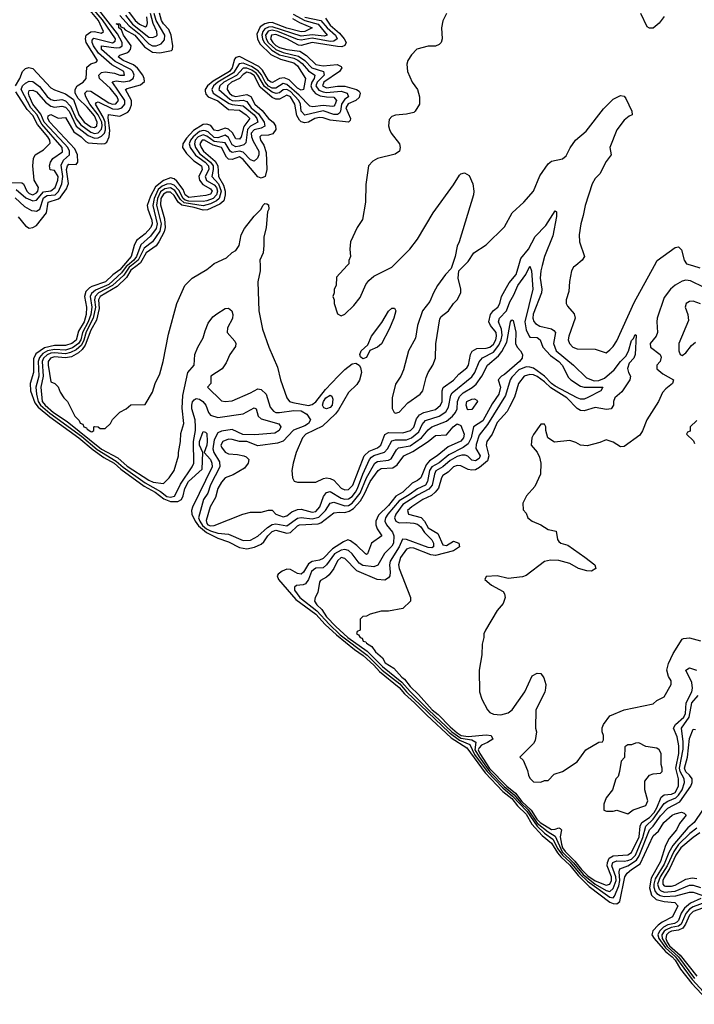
# Model space of a CAD drawing. Header units: inches. Extents: x 2601469 to 2753575, y 449403 to 582909.
# Tile 34 of 256: x 2643558 to 2647276, y 455928 to 461355. Entities that reach past the tile are written whole.
import ezdxf

# ---------------------------------------------------------------- set-up
doc = ezdxf.new("R2010")
doc.units = ezdxf.units.IN
doc.header["$MEASUREMENT"] = 0
doc.layers.add('C6445', color=7, linetype='Continuous')
doc.layers.add('C6446', color=7, linetype='Continuous')

msp = doc.modelspace()

# ---------------------------------------------------------------- linework, layer by layer
at = {"layer": 'C6445', "color": 4}
for points, elevation in [([(2644130, 460000), (2644110, 459976.2), (2644071.7, 459948.3), (2644031.3, 459910), (2643956.1, 459883.9), (2643942.9, 459877.1), (2643923.2, 459856.8), (2643915.2, 459830), (2643925.7, 459770), (2643923.8, 459730), (2643914.1, 459690), (2643881.9, 459638.1), (2643870, 459588.8), (2643845.5, 459570), (2643810, 459558.9), (2643750, 459559), (2643694.1, 459545.9), (2643647.5, 459512.5), (2643634.5, 459485.5), (2643635, 459410), (2643616.5, 459350), (2643618.5, 459310), (2643642.3, 459242.3), (2643659.9, 459219.9), (2643725.1, 459165.1), (2643884.8, 459050), (2643963.2, 458983.2), (2644021.6, 458941.6), (2644078.7, 458910), (2644116.5, 458876.5), (2644244.5, 458784.5), (2644304.2, 458750), (2644353.2, 458713.2), (2644390, 458698.7), (2644430, 458699.7), (2644449.8, 458710.2), (2644459.8, 458730), (2644468.1, 458770), (2644488.9, 458810), (2644563.3, 458876.7), (2644567.3, 458970), (2644550, 459009), (2644549, 459030), (2644570, 459084.7), (2644582, 459082), (2644590, 459074), (2644592.1, 459030), (2644590, 459009), (2644574.8, 458970), (2644610.2, 458930), (2644617.7, 458910), (2644618.3, 458890), (2644511.3, 458668.7), (2644504.6, 458650), (2644507.2, 458630), (2644525.9, 458590), (2644544.6, 458564.6), (2644587.5, 458527.5), (2644650, 458497.2), (2644710, 458476.9), (2644770, 458446.4), (2644810, 458438.3), (2644852.6, 458447.4), (2644890, 458463.8), (2644903.5, 458476.5), (2644925.1, 458510), (2644950, 458534.2), (2644970, 458540.7), (2645030, 458523.9), (2645050, 458527.8), (2645090, 458564.9), (2645100.9, 458570), (2645203.9, 458576.1), (2645218.3, 458581.7), (2645290, 458636), (2645320.1, 458639.9), (2645350, 458637.8), (2645374.9, 458645.1), (2645398.8, 458661.2), (2645436.3, 458703.7), (2645458.8, 458741.2), (2645489.9, 458810.1), (2645533.3, 458870), (2645550, 458881.5), (2645614.4, 458885.6), (2645638.6, 458901.4), (2645676.2, 458950), (2645725.4, 458974.6), (2645809.8, 459030.2), (2645850, 459063.8), (2645910, 459066), (2645947, 459110), (2645970, 459127.3), (2645990, 459118), (2646008.5, 459070), (2646003.7, 459050), (2645990, 459031.8), (2645919.9, 459000.1), (2645859.5, 458950), (2645817, 458923), (2645798, 458902), (2645768.5, 458830), (2645750, 458814.3), (2645720.6, 458799.4), (2645670.3, 458750), (2645631.4, 458728.6), (2645590, 458676.9), (2645536.4, 458623.6), (2645520.2, 458590), (2645520.9, 458570), (2645528.9, 458548.9), (2645554.8, 458510), (2645496.3, 458470), (2645476, 458410), (2645470, 458406.6), (2645464, 458410), (2645416.6, 458456.6), (2645381.7, 458481.7), (2645367, 458487), (2645342.4, 458477.6), (2645282.2, 458437.8), (2645230, 458385.1), (2645210, 458376), (2645170, 458368.7), (2645150, 458356.4), (2645123.1, 458310), (2645110, 458298.9), (2645090, 458303.1), (2645050, 458324.4), (2645030, 458325.4), (2645004.9, 458315), (2644982, 458298), (2644977.1, 458290), (2644984.6, 458270), (2645079.7, 458159.7), (2645190, 458078), (2645241.6, 458021.6), (2645303.6, 457963.6), (2645403.3, 457883.3), (2645452, 457850), (2645510, 457797.2), (2645541.4, 457761.4), (2645650, 457674.1), (2645678.3, 457638.3), (2645734.7, 457590), (2645801.4, 457521.4), (2645936.6, 457396.6), (2646022.1, 457342.1), (2646122.9, 457202.9), (2646221.5, 457101.5), (2646270, 457062.1), (2646302.4, 457022.4), (2646350, 456976.1), (2646380.7, 456920.7), (2646438.3, 456858.3), (2646490, 456816.6), (2646522.3, 456762.3), (2646540.4, 456740.4), (2646590, 456695), (2646636.8, 456636.8), (2646697.6, 456577.6), (2646810, 456491.4), (2646830, 456482.7), (2646850, 456480.8), (2646865.3, 456494.7), (2646893.7, 456630), (2646906.6, 456650), (2646929.7, 456670), (2646977.6, 456702.4), (2647050, 456857.1), (2647078.6, 456881.4), (2647107.6, 456930), (2647154, 456970), (2647170, 456978), (2647206, 456986), (2647221, 456981), (2647230.7, 456970), (2647195.6, 456924.4), (2647179.1, 456890), (2647138.5, 456841.4), (2647117.7, 456802.2), (2647090, 456714.5), (2647037.7, 456622.3), (2647029.2, 456570), (2647039.7, 456530), (2647065.9, 456505.9), (2647110, 456494.2), (2647168.6, 456488.6), (2647186, 456470), (2647155.3, 456410), (2647099.3, 456380.7), (2647076.7, 456363.3), (2647048.2, 456331.8), (2647042.8, 456310), (2647054.2, 456290), (2647118.1, 456218.1), (2647153.6, 456190), (2647170, 456170.1), (2647200.4, 456120.4), (2647262.4, 456042.4), (2647370, 455927.6)], 4), ([(2644151.6, 460000), (2644145.3, 459994.7), (2644120.1, 459959.9), (2644050, 459895.9), (2643976.5, 459863.5), (2643954.7, 459845.3), (2643947.4, 459830), (2643955.5, 459770), (2643949.5, 459730), (2643935.8, 459690), (2643904.6, 459630), (2643894.6, 459590), (2643883.3, 459570), (2643850, 459546.2), (2643810, 459532.7), (2643750, 459536.7), (2643711.2, 459528.8), (2643685.3, 459514.7), (2643667.2, 459492.8), (2643660.9, 459470), (2643663, 459390), (2643648.1, 459330), (2643650.1, 459289.9), (2643659.6, 459250), (2643673.6, 459230), (2643725.2, 459185.2), (2643898.5, 459058.5), (2643985.7, 458985.7), (2644090, 458921.8), (2644128.3, 458888.3), (2644250, 458802.1), (2644335.2, 458755.2), (2644370, 458727.3), (2644390, 458722.6), (2644411, 458729), (2644419.4, 458740.6), (2644445.2, 458794.8), (2644509.7, 458890), (2644517.7, 458910), (2644515.4, 459030), (2644527.9, 459090), (2644527.9, 459110), (2644525.3, 459150), (2644507.9, 459210), (2644506.8, 459230), (2644510.9, 459249.1), (2644520, 459260), (2644530, 459267), (2644550, 459263.1), (2644568.4, 459250), (2644584.6, 459230), (2644598.4, 459190), (2644610, 459175.5), (2644650, 459163.1), (2644790, 459182.3), (2644850, 459214.9), (2644861, 459210), (2644872.4, 459170), (2644890, 459154), (2644986.4, 459126.4), (2644997.3, 459110), (2644987.7, 459090), (2644963.9, 459076.1), (2644853.6, 459066.4), (2644788.3, 459068.3), (2644730, 459095.8), (2644670, 459086.6), (2644650, 459078.4), (2644630, 459039.3), (2644622.9, 458990), (2644628.2, 458970), (2644658.7, 458918.7), (2644662, 458890), (2644610, 458791.6), (2644595.4, 458744.6), (2644571.6, 458710), (2644544.2, 458610), (2644550.8, 458590), (2644566.3, 458566.3), (2644587.7, 458547.7), (2644610, 458536.6), (2644650, 458525), (2644710, 458519), (2644790, 458484.4), (2644830, 458486.9), (2644870, 458508.9), (2644923.3, 458556.7), (2644950, 458572.3), (2644970, 458575.6), (2645030, 458565.8), (2645090, 458606.4), (2645110, 458610.2), (2645170, 458604.2), (2645206.7, 458613.3), (2645244.5, 458650), (2645270, 458690.3), (2645290, 458694.9), (2645350, 458674.5), (2645370, 458677.7), (2645390, 458690.2), (2645434.3, 458745.7), (2645469.9, 458830.1), (2645514.7, 458910), (2645530, 458920.2), (2645590, 458926.5), (2645605.6, 458934.4), (2645635.5, 458984.5), (2645645.9, 458994.1), (2645710, 459006.4), (2645772.4, 459050), (2645810, 459094.9), (2645829.1, 459110.9), (2645910, 459142.4), (2645944.4, 459170), (2645960.4, 459190), (2645968.6, 459210), (2645970.8, 459250), (2645981.9, 459278.1), (2646002.7, 459297.3), (2646052.9, 459327.1), (2646073.4, 459346.6), (2646106, 459390), (2646137.4, 459450), (2646197.7, 459502.3), (2646214.8, 459525.2), (2646242.6, 459577.4), (2646262.7, 459690), (2646270, 459701), (2646277.3, 459697.3), (2646292.7, 459632.7), (2646290.4, 459570), (2646299.3, 459550), (2646319.3, 459530), (2646330.3, 459510.3), (2646326.7, 459490), (2646312, 459470), (2646230, 459398.7), (2646214, 459390), (2646196, 459370), (2646208.7, 459330), (2646198.6, 459290), (2646162.4, 459237.6), (2646110, 459144.7), (2646059.5, 459110), (2646047.3, 459050), (2646030, 459016.9), (2646003.1, 458996.9), (2645923.6, 458956.4), (2645870, 458912.7), (2645830.2, 458890), (2645816.6, 458870), (2645806.4, 458810), (2645794.7, 458790), (2645750, 458769.8), (2645704.8, 458735.2), (2645650, 458703.1), (2645587.1, 458630), (2645573.8, 458610), (2645570.3, 458590), (2645580.3, 458570), (2645613.6, 458530), (2645620.2, 458510), (2645618.8, 458470), (2645610, 458453.3), (2645568, 458412), (2645532.6, 458347.4), (2645510, 458339.7), (2645450, 458346), (2645430, 458358.5), (2645391.3, 458411.3), (2645370, 458428.5), (2645350, 458433.8), (2645330, 458431.5), (2645292.4, 458410), (2645250, 458349.6), (2645230, 458332.8), (2645190, 458330.9), (2645177, 458323), (2645167.4, 458312.6), (2645150, 458269.3), (2645134.1, 458245.9), (2645120.4, 458239.6), (2645084.7, 458235.3), (2645073.2, 458226.8), (2645072.2, 458210), (2645102.2, 458170), (2645196.8, 458096.8), (2645263.3, 458023.3), (2645325.1, 457965.1), (2645473, 457853), (2645556.6, 457770), (2645653.2, 457693.2), (2645690.6, 457650), (2645925.6, 457425.6), (2645982.9, 457382.9), (2646039.8, 457359.8), (2646064.9, 457304.9), (2646134.6, 457210), (2646220.8, 457120.8), (2646274.9, 457074.9), (2646352.6, 456992.6), (2646409.5, 456909.5), (2646450, 456871.7), (2646497.3, 456837.3), (2646524.7, 456784.7), (2646550.1, 456750), (2646591.8, 456711.7), (2646646, 456646), (2646687, 456607), (2646810, 456517.7), (2646830, 456514.9), (2646837.2, 456522.8), (2646860, 456580), (2646865.9, 456610), (2646862.6, 456657.4), (2646865.9, 456674.1), (2646910, 456690.9), (2646958.1, 456721.9), (2646973.1, 456746.8), (2647029.9, 456890.1), (2647050, 456910.2), (2647090, 456966.4), (2647130, 457008), (2647196.9, 457043.1), (2647256.9, 457130), (2647265.1, 457150), (2647264.4, 457170), (2647250.7, 457190.7), (2647229.4, 457209.4), (2647222.5, 457230), (2647238.5, 457290), (2647250, 457392), (2647270, 457444.7), (2647282, 457442)], 8), ([(2644174.9, 460000), (2644162.2, 459990), (2644132.5, 459947.5), (2644070.4, 459889.6), (2643992.9, 459850), (2643974, 459830), (2643970.6, 459810), (2643976.3, 459770), (2643962.4, 459710), (2643925.4, 459634.6), (2643912.1, 459587.9), (2643898.3, 459561.7), (2643870, 459535.7), (2643839.2, 459520.8), (2643810, 459513.6), (2643750, 459518.8), (2643730, 459516.3), (2643710, 459507.7), (2643690.2, 459490), (2643682.9, 459470), (2643687.2, 459390), (2643673.9, 459330), (2643682.8, 459250), (2643698.1, 459230), (2643743.7, 459190), (2643819.3, 459139.3), (2644010, 458987.2), (2644099.8, 458939.8), (2644150, 458894.3), (2644270, 458816.1), (2644294.2, 458805.8), (2644350, 458798), (2644382, 458830), (2644409, 458870), (2644432.7, 458950), (2644432.7, 458970), (2644445.2, 459030), (2644446.3, 459073.7), (2644462, 459130), (2644454.2, 459214.2), (2644457, 459283), (2644485.2, 459410), (2644519, 459450), (2644523.7, 459510), (2644539.5, 459550), (2644570, 459601), (2644580.1, 459639.9), (2644597.7, 459682.3), (2644623.5, 459716.5), (2644645.7, 459734.3), (2644690, 459763), (2644710, 459764.9), (2644727.3, 459750), (2644733.7, 459730), (2644731.5, 459708.5), (2644702.8, 459657.2), (2644702.6, 459630), (2644743.4, 459583.4), (2644750.4, 459570), (2644746.9, 459553.1), (2644716.4, 459510), (2644696, 459464), (2644674, 459430), (2644612, 459390), (2644611.1, 459348.9), (2644594, 459330), (2644670, 459254.8), (2644690, 459250.7), (2644730, 459254.8), (2644830, 459298), (2644870, 459320.7), (2644890, 459317.1), (2644917, 459290), (2644938.8, 459218.8), (2644956.7, 459196.7), (2644970.4, 459190.4), (2644990.3, 459190.3), (2645070, 459200.6), (2645110, 459198.5), (2645140, 459180), (2645160.4, 459150), (2645150.9, 459129.1), (2645130, 459116.1), (2645067.2, 459092.8), (2645010, 459031.5), (2644979.9, 459020.1), (2644870, 459005.2), (2644810, 459029.6), (2644770, 459029.6), (2644730, 459041.1), (2644710, 459042.2), (2644677.1, 459030), (2644667.6, 459010), (2644670, 458998), (2644690, 458970.5), (2644710, 458962.4), (2644758.4, 458958.4), (2644794, 458950), (2644806, 458946), (2644822, 458930), (2644818, 458910), (2644796.8, 458883.2), (2644734.4, 458845.6), (2644691, 458830), (2644670, 458806), (2644650.4, 458770), (2644638.2, 458721.8), (2644607.6, 458670), (2644585.7, 458594.3), (2644590, 458577.3), (2644595.5, 458570), (2644610, 458564.5), (2644630, 458567.6), (2644788, 458630), (2644830, 458640.7), (2644890, 458640.7), (2644930, 458650.7), (2644950, 458650.8), (2644970.8, 458630), (2645010, 458614.4), (2645030, 458620.4), (2645058.5, 458641.5), (2645090, 458655.3), (2645110, 458657), (2645170, 458639.6), (2645190, 458644.4), (2645212.1, 458670), (2645233.4, 458726.6), (2645250, 458748.5), (2645270, 458753.7), (2645330, 458718), (2645350, 458711.3), (2645370, 458714.4), (2645390, 458727.3), (2645409.8, 458750), (2645420.2, 458770), (2645449.3, 458850.7), (2645486, 458930), (2645497.1, 458942.9), (2645510, 458952), (2645569, 458971), (2645585.7, 458990), (2645610, 459033.4), (2645630, 459039.6), (2645690, 459039.2), (2645718, 459050), (2645757.2, 459082.9), (2645776.9, 459123.1), (2645794.8, 459145.2), (2645870, 459170.2), (2645906.2, 459193.8), (2645921.6, 459218.4), (2645935.1, 459285), (2645942.2, 459297.8), (2646050, 459387), (2646066.4, 459410), (2646090.8, 459469.2), (2646099.5, 459480.5), (2646109.8, 459490.2), (2646170, 459522.8), (2646199.5, 459560.5), (2646212.6, 459590), (2646216.5, 459616.5), (2646214, 459650), (2646197.7, 459690), (2646202.4, 459710), (2646242, 459750), (2646260, 459800), (2646282.2, 459837.8), (2646304, 459890), (2646348.2, 459950), (2646370, 459996), (2646379.3, 459970), (2646387.2, 459870), (2646342.7, 459690), (2646350, 459644.7), (2646366, 459610), (2646370, 459604.7), (2646410, 459604), (2646426.8, 459590), (2646442, 459550), (2646483.5, 459503.5), (2646528.9, 459470), (2646547.7, 459450), (2646583.4, 459383.4), (2646595.5, 459370), (2646650, 459335.3), (2646670, 459330.3), (2646771.3, 459330), (2646761, 459310), (2646690, 459272), (2646670, 459263.7), (2646650, 459263.6), (2646630, 459269.7), (2646510, 459335.7), (2646489.9, 459349.9), (2646450.9, 459390.9), (2646390, 459433.3), (2646370, 459440.4), (2646350, 459440.9), (2646310, 459424.8), (2646270, 459384.2), (2646261.8, 459370), (2646236.1, 459283.9), (2646137.1, 459122.9), (2646090, 459064.5), (2646073.4, 459013.4), (2646071.8, 458991.8), (2646096.5, 458950), (2646090, 458936), (2646070, 458923.5), (2646050, 458926.3), (2646028.2, 458948.2), (2646013.9, 458953.9), (2645994.2, 458954.2), (2645970, 458946.8), (2645930, 458925.8), (2645890.1, 458889.9), (2645852.4, 458867.6), (2645844.1, 458850), (2645831.9, 458790), (2645813.3, 458766.7), (2645750, 458733.3), (2645670, 458681.8), (2645631.5, 458630), (2645624.2, 458610), (2645630.8, 458590), (2645650, 458581.3), (2645690, 458584.2), (2645730, 458580.2), (2645750, 458573.8), (2645770, 458559.7), (2645790, 458528.9), (2645830, 458487.7), (2645838.9, 458470), (2645839.3, 458450), (2645830, 458444), (2645810, 458445.8), (2645690.3, 458489.6), (2645668.9, 458491.1), (2645650.2, 458450), (2645600.9, 458370), (2645595.6, 458350), (2645600.9, 458310), (2645598.9, 458290), (2645590, 458277.6), (2645570, 458265.7), (2645528.3, 458268.3), (2645417.2, 458317.2), (2645350, 458385.1), (2645330, 458391), (2645310, 458372), (2645289, 458330), (2645264.3, 458295.7), (2645250, 458282), (2645216.4, 458263.6), (2645210, 458254), (2645202, 458198), (2645187.3, 458170), (2645183, 458150), (2645195.8, 458130), (2645223.1, 458103.1), (2645250, 458063.2), (2645300.1, 458010), (2645367.1, 457950), (2645473.6, 457873.6), (2645558.3, 457790), (2645664.1, 457704.1), (2645710, 457651.3), (2645811.5, 457550), (2645940.1, 457430), (2645990, 457395.1), (2646050, 457384.8), (2646072.7, 457372.7), (2646067.6, 457330), (2646090, 457291.3), (2646149.3, 457209.3), (2646228.8, 457128.8), (2646282.6, 457082.6), (2646319.2, 457039.2), (2646360.1, 457000.1), (2646410, 456926.3), (2646470, 456877.7), (2646510, 456855.2), (2646548.8, 456768.8), (2646610, 456708.1), (2646663.5, 456643.5), (2646730, 456589.7), (2646790, 456554.8), (2646810, 456548.5), (2646830, 456565.3), (2646845.6, 456610), (2646843.4, 456630), (2646822.1, 456690), (2646827.3, 456710), (2646850, 456717.6), (2646890, 456715.8), (2646910, 456720.1), (2646930, 456727.6), (2646942, 456738), (2646952.1, 456750), (2646992.4, 456847.6), (2647009, 456910), (2647050, 456948.4), (2647110, 457034), (2647130, 457047.3), (2647174.7, 457065.3), (2647190, 457080.2), (2647208.6, 457110), (2647222.3, 457150), (2647219.8, 457170), (2647199, 457210), (2647195, 457230), (2647214.4, 457334.4), (2647214.4, 457374.4), (2647205.3, 457450), (2647247.7, 457510), (2647263.1, 457590), (2647297, 457630)], 12), ([(2644204.8, 460000), (2644170, 459973.7), (2644146.2, 459933.8), (2644094.8, 459885.2), (2644002.2, 459830), (2643993.2, 459810), (2643996.1, 459763.9), (2643981, 459699), (2643950, 459644.4), (2643919.9, 459560.1), (2643902.5, 459537.5), (2643881.5, 459518.5), (2643843.3, 459496.7), (2643810, 459491.1), (2643750, 459496.1), (2643727.9, 459490), (2643716, 459470), (2643714.6, 459450), (2643730, 459358), (2643752, 459350), (2643770, 459332), (2643782, 459302), (2643802, 459270), (2643822, 459250), (2643862, 459170), (2643886.4, 459146.4), (2643891.6, 459131.6), (2643906, 459126), (2643912, 459110), (2643925.8, 459105.8), (2643930, 459098), (2643950, 459084.7), (2643956.4, 459083.6), (2643966, 459090), (2643966, 459110), (2643970, 459112), (2643991.1, 459111.1), (2644002, 459102), (2644030, 459102), (2644058, 459130), (2644068.9, 459151.1), (2644110, 459192), (2644146, 459210), (2644170, 459232), (2644250, 459234), (2644290, 459302), (2644305.2, 459350), (2644330, 459402), (2644349.4, 459470), (2644378.6, 459621.4), (2644424, 459790), (2644469, 459890), (2644508, 459930), (2644590, 459978), (2644616.4, 460000)], 16), ([(2644882.7, 460000), (2644883.8, 459970), (2644871, 459910), (2644876, 459750), (2644896, 459650), (2644931.3, 459550), (2644979.8, 459439.8), (2644996, 459370), (2645031.3, 459270), (2645044.7, 459250), (2645064.2, 459244.2), (2645150, 459227.6), (2645170, 459233.7), (2645190, 459248.8), (2645242.9, 459317.1), (2645313.5, 459390), (2645350, 459426.7), (2645390, 459458.4), (2645410, 459462), (2645430, 459451.3), (2645437.4, 459437.4), (2645441.5, 459410), (2645431.9, 459368.1), (2645415.6, 459344.4), (2645370, 459299.5), (2645315.6, 459204.4), (2645298, 459182), (2645226.3, 459113.7), (2645134.8, 459070), (2645117.3, 459050), (2645082.8, 458970), (2645064.7, 458910), (2645058, 458870), (2645062, 458830), (2645071.6, 458811.6), (2645090, 458806), (2645190, 458806), (2645233.3, 458826.7), (2645250, 458830.5), (2645270, 458826.7), (2645290, 458817.1), (2645330, 458772.2), (2645350, 458763.7), (2645370, 458765.3), (2645394, 458790), (2645457.6, 458950), (2645484, 458976), (2645530, 458994.4), (2645548.5, 459010), (2645570.9, 459069.1), (2645590, 459080.3), (2645670, 459077.5), (2645712.8, 459090), (2645730.5, 459109.5), (2645745.2, 459154.8), (2645762.3, 459177.7), (2645786, 459190), (2645850, 459206.9), (2645877.3, 459230), (2645886.2, 459250), (2645886.9, 459310), (2645892.3, 459327.7), (2645950, 459368.5), (2645979, 459401), (2646023.5, 459436.5), (2646031.3, 459450), (2646042.9, 459510), (2646052.9, 459527.1), (2646077.6, 459542.4), (2646130, 459543.6), (2646150, 459549.2), (2646170, 459566.5), (2646182.8, 459590), (2646186.4, 459610), (2646183.5, 459630), (2646153, 459670), (2646144, 459690), (2646152.6, 459730), (2646168.7, 459751.3), (2646194, 459770), (2646204.2, 459790), (2646214.3, 459830), (2646241.1, 459878.9), (2646255.9, 459904.1), (2646294, 459950), (2646309.1, 460000)], 16), ([(2645362.7, 460000), (2645303.6, 459936.4), (2645302, 459890), (2645292, 459870), (2645292, 459850), (2645284.7, 459830), (2645291.1, 459811.1), (2645291.3, 459790), (2645310, 459734), (2645330, 459722), (2645350, 459732), (2645400.2, 459779.8), (2645435.5, 459824.5), (2645465.6, 459894.4), (2645482, 459918), (2645510, 459941), (2645610, 459991), (2645619, 460000)], 24), ([(2646438.4, 460000), (2646431.2, 459970), (2646427.2, 459930), (2646436.5, 459870), (2646434.4, 459850), (2646388.8, 459731.2), (2646386, 459710), (2646391.5, 459691.5), (2646400.4, 459680.4), (2646424.9, 459664.9), (2646490, 459651), (2646502.4, 459642.4), (2646511.3, 459630), (2646500.2, 459570), (2646514.9, 459530), (2646610.3, 459450), (2646681.7, 459381.7), (2646724.4, 459364.4), (2646750, 459365.5), (2646780.8, 459379.2), (2646835.5, 459424.5), (2646870, 459470.3), (2646899.8, 459500.2), (2646913, 459527), (2646930, 459586), (2646942, 459598), (2646950, 459618.8), (2646956.8, 459616.8), (2646950, 459508.7), (2646943, 459490), (2646918, 459462), (2646907.7, 459432.3), (2646913.1, 459410), (2646924.4, 459390), (2646920.5, 459370), (2646876.2, 459303.8), (2646838.8, 459270), (2646830.8, 459250), (2646830.5, 459229.5), (2646818, 459210), (2646792.8, 459207.2), (2646730, 459217.7), (2646670, 459198.7), (2646650, 459200.4), (2646630, 459212.6), (2646572.9, 459270), (2646485.3, 459325.3), (2646450, 459359.4), (2646410, 459387.7), (2646390, 459397.1), (2646370, 459399.8), (2646338, 459390), (2646307, 459350), (2646286.1, 459273.9), (2646258.7, 459221.3), (2646244.1, 459195.9), (2646190, 459134.5), (2646161.6, 459070), (2646133.4, 459030), (2646128.5, 459010), (2646143.9, 458950), (2646135.8, 458924.2), (2646093.2, 458886.8), (2646070, 458874.2), (2646050, 458872.1), (2646030, 458876.4), (2645990, 458895.6), (2645970, 458896.9), (2645950, 458889.4), (2645919.2, 458860.8), (2645890, 458842), (2645882.6, 458830), (2645866.5, 458773.5), (2645848.7, 458751.3), (2645827, 458733), (2645780.5, 458710), (2645719.1, 458670), (2645695.5, 458650), (2645700.7, 458630), (2645770.2, 458610.2), (2645790, 458590.5), (2645810, 458554.9), (2645863.2, 458523.2), (2645890, 458459.5), (2645910, 458456), (2645950, 458480.8), (2645979.3, 458470), (2645981.7, 458450), (2645950, 458427.3), (2645850, 458400.6), (2645825.1, 458405.1), (2645730, 458441.2), (2645710, 458444.2), (2645690, 458436.9), (2645657.3, 458390), (2645646.5, 458350), (2645649.1, 458329.1), (2645712, 458170), (2645712, 458150), (2645670, 458108.7), (2645590, 458094), (2645550, 458094), (2645490, 458078), (2645470, 458068), (2645450, 458066), (2645434, 458050), (2645434, 457990), (2645418, 457982), (2645414, 457970), (2645424.7, 457964.7), (2645434, 457950), (2645446, 457946), (2645452, 457930), (2645465.8, 457925.8), (2645470, 457918), (2645499, 457899), (2645519.1, 457870), (2645557.7, 457837.8), (2645573.4, 457810), (2645619.8, 457779.8), (2645663.6, 457730), (2645679.9, 457719.9), (2645710, 457679.6), (2645756, 457635.9), (2645830.9, 457550), (2645864.6, 457524.6), (2645930, 457457.5), (2645970, 457423.6), (2645992.2, 457410), (2646030, 457404.3), (2646130, 457412.5), (2646157.3, 457410), (2646166, 457390), (2646136.5, 457370), (2646104.2, 457355.8), (2646090, 457341.5), (2646085.5, 457330), (2646093.7, 457310), (2646148.1, 457228.1), (2646243.7, 457130), (2646290.6, 457090.6), (2646326.4, 457046.4), (2646378, 456998), (2646408, 456948), (2646426, 456930), (2646490, 456891.5), (2646510, 456892.7), (2646530, 456900.9), (2646537.5, 456897.5), (2646543.7, 456890), (2646537.5, 456850), (2646544.2, 456810), (2646550.6, 456790), (2646563.7, 456770), (2646617.5, 456717.5), (2646653.8, 456670), (2646690, 456635.2), (2646730, 456607.4), (2646790, 456584.3), (2646810, 456589.1), (2646820.7, 456610), (2646819.5, 456630), (2646796.7, 456690), (2646797.2, 456710), (2646807.2, 456732.8), (2646830, 456746.2), (2646910, 456751.5), (2646930, 456764.9), (2646972.5, 456850), (2646978.1, 456910), (2646986.8, 456930), (2647030, 456956.8), (2647054.8, 456985.2), (2647070.5, 457010), (2647092.8, 457070), (2647110, 457082.4), (2647150, 457085.4), (2647170, 457095.9), (2647189.8, 457130), (2647189.9, 457170), (2647174, 457230), (2647191.4, 457310), (2647191.5, 457351.5), (2647181.6, 457401.6), (2647161.5, 457450), (2647172.9, 457470), (2647219.5, 457510), (2647228, 457530), (2647231.3, 457590), (2647262.9, 457650), (2647266.3, 457670), (2647261.9, 457701.9), (2647229.5, 457770), (2647250, 457783), (2647289.1, 457769.1)], 16), ([(2645941.3, 460000), (2645936, 459984), (2645904.7, 459950), (2645861, 459890), (2645838.8, 459850), (2645819.1, 459800.9), (2645778, 459750), (2645751.3, 459670), (2645739.8, 459600.2), (2645701, 459530), (2645674.4, 459425.6), (2645658, 459390), (2645630, 459346), (2645611, 459270), (2645611.1, 459211.1), (2645622, 459190), (2645630, 459186), (2645650, 459191.3), (2645697.6, 459242.4), (2645765.2, 459290), (2645779.5, 459310), (2645797.6, 459382.4), (2645809.3, 459410), (2645835.1, 459450), (2645849.3, 459490), (2645852.3, 459567.7), (2645873.2, 459706.8), (2645881.2, 459718.8), (2645922, 459750), (2645948.7, 459790), (2645970, 459811.3), (2645989, 459850), (2645989, 459870), (2645974, 459930), (2645978, 459970), (2646008, 460000)], 24), ([(2646622.8, 460000), (2646611, 459990), (2646598.8, 459970), (2646588.1, 459911.9), (2646584.1, 459855.9), (2646570.6, 459810), (2646570.7, 459790.7), (2646576.8, 459776.8), (2646613.7, 459733.7), (2646618.8, 459710), (2646584.9, 459610), (2646582, 459590), (2646587.7, 459570), (2646607.3, 459550), (2646630, 459540.7), (2646730, 459538.8), (2646790, 459518), (2646810, 459534.8), (2646830, 459554), (2646850, 459585.5), (2646944.5, 459795.5), (2647057.2, 460000)], 24), ([(2647265.6, 460000), (2647307.1, 459987.1)], 24), ([(2647330, 459878.4), (2647255.5, 459915.5), (2647230, 459918.7), (2647210, 459914), (2647170, 459891.6), (2647144.7, 459870), (2647110, 459823.6), (2647072, 459710), (2647069.2, 459690), (2647073.7, 459630), (2647065.7, 459610), (2647032.4, 459570), (2647035.5, 459550), (2647088.2, 459510), (2647093.9, 459493.9), (2647088.2, 459470), (2647070.6, 459450), (2647070.5, 459430), (2647102.7, 459402.7), (2647162, 459370), (2647156, 459350), (2647118.9, 459321.1), (2647100.6, 459299.4), (2647079.5, 459250), (2647015.6, 459150), (2646991.5, 459088.5), (2646975.6, 459064.4), (2646890, 459002.9), (2646870, 459000.9), (2646830, 459027), (2646790, 459039), (2646755.5, 459024.5), (2646686.3, 459006.3), (2646650, 459009.3), (2646624.1, 459024.1), (2646590, 459034.5), (2646506, 459026), (2646468.7, 459050), (2646458, 459090), (2646458, 459110), (2646450, 459126), (2646430, 459126), (2646390, 459068), (2646381, 459050), (2646378, 459010), (2646410, 458972), (2646423.5, 458943.5), (2646430.6, 458910.6), (2646428, 458850), (2646398, 458782), (2646351, 458730), (2646331.3, 458690), (2646332.7, 458652.7), (2646350, 458634), (2646358, 458610), (2646382, 458590), (2646430, 458571.3), (2646470, 458544.7), (2646514.8, 458534.8), (2646522, 458490), (2646530, 458478.8), (2646541, 458470), (2646578.9, 458458.9), (2646672.9, 458392.9), (2646727.3, 458350), (2646734, 458330), (2646710, 458314.5), (2646683.8, 458316.2), (2646637.2, 458330), (2646590, 458358.3), (2646530, 458373.3), (2646483.8, 458376.2), (2646450, 458367.6), (2646350, 458292), (2646330, 458283.7), (2646250, 458274), (2646190, 458288.7), (2646130, 458286), (2646122, 458270), (2646158.8, 458238.8), (2646222.8, 458202.8), (2646231, 458190), (2646234.8, 458170), (2646223.4, 458136.6), (2646190, 458099), (2646124.7, 457990), (2646116, 457970), (2646116, 457950), (2646106.4, 457913.6), (2646105.4, 457854.6), (2646091.3, 457770), (2646092, 457650), (2646106, 457610), (2646136, 457550), (2646150, 457536), (2646170, 457526), (2646210, 457522.8), (2646250, 457534), (2646271.6, 457550), (2646341.6, 457650), (2646382.7, 457737.3), (2646410, 457752), (2646431.1, 457751.1), (2646447.1, 457727.1), (2646457.3, 457690), (2646456.3, 457670), (2646452.4, 457647.6), (2646403.7, 457550), (2646401, 457450), (2646406, 457430), (2646398.8, 457381.2), (2646390, 457366), (2646314, 457290), (2646332.7, 457272.7), (2646356.9, 457216.9), (2646362, 457190), (2646370, 457174), (2646390, 457154), (2646430, 457152), (2646450, 457162), (2646470, 457162), (2646504.7, 457195.3), (2646550, 457211.3), (2646630, 457264.7), (2646678, 457330), (2646750, 457372), (2646770, 457374), (2646775.3, 457384.7), (2646775.3, 457410), (2646769.1, 457429.1), (2646769.1, 457450.9), (2646775.3, 457470), (2646810, 457518), (2646890, 457551.3), (2647050, 457584.7), (2647070, 457602), (2647110, 457622), (2647149, 457690), (2647149.2, 457710), (2647134.9, 457734.9), (2647124.2, 457770), (2647133.5, 457806.5), (2647159.2, 457860.8), (2647210, 457941), (2647216, 457944), (2647250, 457947.3), (2647310, 457932)], 24), ([(2647311.3, 459788.7), (2647270, 459804), (2647250, 459802), (2647232, 459790), (2647226, 459770), (2647241, 459730), (2647243.6, 459696.4), (2647191.3, 459570), (2647191.3, 459530), (2647198, 459510), (2647210, 459504), (2647230, 459518.8), (2647260.1, 459559.9), (2647282, 459578)], 28), ([(2647290, 459146), (2647254, 459110), (2647252.7, 459087.3), (2647238, 459082), (2647234, 459070), (2647272.7, 459032.7), (2647278, 459018)], 28), ([(2647322.3, 456997.7), (2647274.7, 456930), (2647240.1, 456899.9), (2647157.8, 456802.2), (2647136.3, 456763.7), (2647110, 456700.3), (2647061.5, 456618.6), (2647053.5, 456590), (2647054.1, 456574.1), (2647061.2, 456550), (2647070, 456538.9), (2647087.7, 456527.7), (2647110, 456522.2), (2647175, 456525), (2647250, 456545.8), (2647270, 456545.5), (2647317.3, 456530)], 8), ([(2647290, 456898.2), (2647251.6, 456868.4), (2647190, 456808.3), (2647162.9, 456770), (2647125.9, 456690), (2647088, 456630), (2647073.6, 456590), (2647082.7, 456562.7), (2647090, 456554.5), (2647110, 456546.5), (2647170, 456551.6), (2647250, 456583.5), (2647270, 456583.5), (2647310.8, 456570.8)], 12), ([(2647307.7, 456872.3), (2647270, 456847.9), (2647201.6, 456790), (2647174, 456750), (2647142, 456678), (2647110, 456626.3), (2647102.7, 456610), (2647102.2, 456590), (2647110, 456580.3), (2647118, 456578), (2647150, 456579.2), (2647170, 456585.2), (2647230, 456618), (2647265.2, 456625.3), (2647290, 456620.3)], 16), ([(2647312.7, 456510), (2647255.7, 456484.3), (2647223.1, 456456.9), (2647204.4, 456430), (2647189.2, 456390), (2647179.4, 456380.6), (2647167, 456373), (2647130, 456366.1), (2647106.9, 456353.2), (2647083.7, 456330), (2647075.3, 456310), (2647080.4, 456290), (2647118.2, 456238.2), (2647172.8, 456190), (2647264.1, 456064.1), (2647387.3, 455930)], 8), ([(2647395.3, 456510), (2647270, 456464.6), (2647250, 456452.5), (2647230, 456428.7), (2647204.6, 456370), (2647190, 456357.5), (2647149.7, 456350.3), (2647121.3, 456338.7), (2647110.1, 456329.9), (2647097.9, 456310), (2647099.9, 456290), (2647126.3, 456246.3), (2647188.5, 456190), (2647278.3, 456070)], 12), ([(2647490, 456518.5), (2647270, 456439.5), (2647250, 456419.3), (2647227.9, 456370), (2647212.2, 456347.8), (2647190, 456335.7), (2647150, 456330.9), (2647136.6, 456323.4), (2647122.6, 456310), (2647120.1, 456290), (2647126.3, 456270), (2647139.6, 456250), (2647199.1, 456199.1), (2647290, 456082.7)], 16)]:
    msp.add_lwpolyline(points, dxfattribs=dict(at, elevation=elevation))
for points, elevation in [([(2645450, 459486), (2645436, 459496), (2645432.3, 459510), (2645439.6, 459530), (2645476.6, 459563.4), (2645498, 459610), (2645553.8, 459686.2), (2645590, 459748.5), (2645610, 459764.9), (2645624, 459764), (2645631.2, 459750), (2645619.7, 459710), (2645595.5, 459650), (2645552, 459568), (2645530, 459549.7), (2645487.9, 459532.1), (2645470, 459493.2)], 16), ([(2645250, 459209.7), (2645234.9, 459214.9), (2645227.1, 459230), (2645232.4, 459250), (2645246.2, 459270), (2645270, 459285.5), (2645279.2, 459279.2), (2645283.7, 459263.7), (2645279.6, 459230), (2645270, 459217.4)], 12), ([(2646030, 459204), (2646027.2, 459207.2), (2646019.5, 459230), (2646022, 459250), (2646050, 459264), (2646064.7, 459264.7), (2646078, 459258), (2646082, 459250), (2646050, 459206)], 4), ([(2646970, 457368), (2646952.7, 457367.3), (2646930, 457358), (2646910, 457358), (2646892.7, 457347.3), (2646891.6, 457288.4), (2646872.7, 457267.3), (2646864.7, 457210), (2646856, 457184), (2646844.7, 457170), (2646824.7, 457110), (2646790, 457066), (2646778, 457030), (2646778, 456998), (2646791.6, 456991.6), (2646810, 456991.3), (2646830, 456991.3), (2646850, 456998), (2646910, 456978), (2646940.1, 456999.9), (2647010, 457023.8), (2647019.7, 457050), (2647003.6, 457110), (2647002.9, 457157.1), (2647030, 457191.3), (2647050, 457198.8), (2647090, 457201), (2647099, 457210), (2647099.3, 457230), (2647093.2, 457250), (2647094, 457310), (2647082, 457330), (2647070, 457339), (2647008.9, 457348.9)], 24)]:
    msp.add_lwpolyline(points, close=True, dxfattribs=dict(at, elevation=elevation))
at = {"layer": 'C6446', "color": 4}
for points, elevation in [([(2643532.8, 460372.8), (2643584.7, 460324.7), (2643623.8, 460303.8), (2643640.5, 460300.5), (2643650, 460299.6), (2643670, 460310.4), (2643690, 460373.8), (2643710, 460385.5), (2643753.1, 460390), (2643772.1, 460407.9), (2643791.3, 460450), (2643796.2, 460490), (2643787.6, 460552.4), (2643799.9, 460580.1), (2643832, 460610), (2643832.3, 460630), (2643822.7, 460650), (2643805.7, 460670), (2643693.1, 460790), (2643674, 460834), (2643629.9, 460890), (2643610, 460936), (2643606.3, 460950), (2643610, 460964), (2643630, 460967.4), (2643650, 460956.9), (2643700.6, 460900.6), (2643730, 460878.5), (2643750, 460872.1), (2643790, 460877.6), (2643810, 460872.1), (2643830.4, 460850.4), (2643868.8, 460768.8), (2643936.5, 460716.5), (2643970, 460702.8), (2643990, 460703.7), (2644010, 460712.8), (2644025.2, 460730), (2644031.8, 460748.2), (2644029.4, 460790), (2644018.6, 460818.6), (2643975.8, 460890), (2643980.8, 460899.2), (2643990, 460903.1), (2644070, 460863.2), (2644098.5, 460861.5), (2644122, 460870), (2644137.7, 460890), (2644137.3, 460910), (2644067.5, 461012.5), (2644090, 461018.6), (2644130, 461013.1), (2644162.8, 461017.2), (2644184, 461030), (2644189.8, 461050), (2644181.2, 461070), (2644170, 461080.7), (2644084.8, 461124.8), (2644008.9, 461190), (2644010, 461211.1), (2644090, 461199.4), (2644110, 461201.6), (2644123.5, 461210), (2644123.2, 461230), (2644096.7, 461276.7), (2643994.2, 461410)], 8), ([(2643535.8, 460990), (2643559.8, 461030), (2643573.3, 461070), (2643590, 461085.3), (2643608.5, 461091.5), (2643630, 461086.7), (2643730, 460980.3), (2643750, 460968.5), (2643810, 460946.7), (2643854.4, 460914.4), (2643884.1, 460830), (2643912.7, 460790), (2643950, 460764.6), (2643970, 460760.7), (2643982.6, 460770), (2643985.8, 460790), (2643970, 460824.7), (2643930, 460872.7), (2643880.1, 460920.1), (2643864.2, 460950), (2643864.4, 460970), (2643875.8, 460990), (2643909, 461011), (2643925.4, 461030), (2643927.6, 461092.4), (2643950, 461111.7), (2643978.9, 461121.1), (2643986.6, 461130), (2643925.2, 461230), (2643920.2, 461250), (2643924.8, 461270), (2643950, 461288.4), (2643970, 461289.3), (2644010, 461281.3), (2644019.6, 461290), (2643991.9, 461350), (2643945.8, 461405.8)], 16), ([(2643538.8, 460418.8), (2643592.4, 460372.4), (2643630, 460356.3), (2643650, 460359.6), (2643690, 460406.4), (2643730, 460411.6), (2643753.2, 460430), (2643768.4, 460470), (2643769.7, 460490), (2643750, 460522.9), (2643726.8, 460526.8), (2643722, 460550), (2643727.3, 460570), (2643740.9, 460590), (2643793.6, 460626.4), (2643791.5, 460650), (2643679.5, 460779.5), (2643651.9, 460832), (2643619.3, 460870), (2643566.8, 460970), (2643574.5, 460990), (2643590, 461005.5), (2643610, 461016.5), (2643630, 461013.4), (2643667, 460987), (2643710, 460931.8), (2643730, 460914.9), (2643750, 460910.2), (2643790, 460914.5), (2643810, 460907.7), (2643838.3, 460878.3), (2643870, 460808.1), (2643894.9, 460774.9), (2643950, 460735.5), (2643970, 460728.3), (2643990, 460731.9), (2644008.7, 460751.3), (2644013.3, 460770), (2644010.8, 460790), (2643990.6, 460830.6), (2643944.5, 460890), (2643922.4, 460930), (2643916.9, 460950), (2643930, 460963.1), (2643950, 460960.8), (2644050, 460897.6), (2644070, 460889.5), (2644088.7, 460891.3), (2644102, 460910), (2644094.6, 460930), (2644057.5, 460977.5), (2643998.9, 461030), (2643993.6, 461050), (2644010, 461063.7), (2644030, 461066.9), (2644080.2, 461060.2), (2644110, 461049.3), (2644135.1, 461050), (2644132.8, 461070), (2644065.9, 461105.9), (2643993.2, 461170), (2643964.3, 461210), (2643956.8, 461230), (2643958.6, 461241.4), (2643967.5, 461252.5), (2644070, 461228.1), (2644083.7, 461236.3), (2644087, 461250), (2644014.2, 461354.2), (2643966.5, 461410)], 12), ([(2643549.2, 460269.2), (2643590, 460218), (2643610, 460206.4), (2643631.2, 460208.8), (2643650, 460220.7), (2643706.2, 460290), (2643715.1, 460350), (2643772.3, 460367.7), (2643783.7, 460376.3), (2643816.5, 460423.5), (2643827.6, 460452.4), (2643816.8, 460530), (2643822.3, 460550), (2643830, 460558.9), (2643870, 460557.3), (2643878.4, 460570), (2643877.3, 460610), (2643862.3, 460642.3), (2643724.5, 460790), (2643713.6, 460810), (2643715.5, 460824.5), (2643730, 460831.8), (2643770, 460811.8), (2643810, 460816.4), (2643857.3, 460737.3), (2643896.5, 460710), (2643923, 460683), (2643936.5, 460676.5), (2644009.8, 460670.2), (2644028.3, 460671.7), (2644039.3, 460680.7), (2644050.9, 460709.1), (2644055.8, 460744.2), (2644046.4, 460813.6), (2644047.9, 460832.1), (2644110, 460823.6), (2644154.8, 460845.2), (2644163.5, 460856.5), (2644173.8, 460886.2), (2644174.8, 460910), (2644140.7, 460970), (2644150, 460976), (2644224.8, 460995.3), (2644245.4, 461014.6), (2644245.1, 461030), (2644236.9, 461050), (2644207.5, 461087.5), (2644185.3, 461105.3), (2644128, 461130), (2644101.6, 461150), (2644110, 461159.3), (2644148.2, 461171.8), (2644159.9, 461180.1), (2644169.7, 461190), (2644172.1, 461210), (2644131.2, 461270), (2644118.6, 461298.6), (2644105.1, 461310), (2644105.2, 461325.2), (2644090, 461332), (2644110, 461332.2), (2644116.4, 461316.4), (2644130, 461310.3), (2644139.2, 461299.2), (2644193, 461270), (2644246.3, 461206.3), (2644290, 461175.6), (2644330, 461173.2), (2644395.2, 461184.8), (2644400.9, 461190), (2644402.4, 461210), (2644393.3, 461270), (2644380.2, 461300.2), (2644350, 461331.5), (2644339.3, 461350), (2644328.7, 461391.3)], 4), ([(2644110, 461377.7), (2644160.8, 461320.8), (2644217.1, 461277.1), (2644270, 461222), (2644290, 461211.3), (2644309.8, 461210.2), (2644338.5, 461221.5), (2644355.7, 461244.3), (2644357.7, 461270), (2644310, 461349.7), (2644300.2, 461390)], 8), ([(2644140.5, 461380.5), (2644180.1, 461330), (2644270, 461259.2), (2644290, 461256.5), (2644310, 461264.2), (2644315.4, 461270), (2644314.6, 461290), (2644293.7, 461333.7), (2644278.8, 461390)], 12), ([(2644141.6, 461421.6), (2644194.9, 461350), (2644218.7, 461330), (2644250, 461315.8), (2644258.2, 461321.8), (2644262.8, 461337.2), (2644259.8, 461370)], 16), ([(2645911.3, 461390), (2645891.1, 461348.9), (2645882.8, 461310), (2645886.8, 461250), (2645881, 461230), (2645870, 461219), (2645850, 461209.2), (2645808.9, 461208.9), (2645747.9, 461192.1), (2645718, 461162), (2645698, 461130), (2645691.3, 461110), (2645696, 461070), (2645721, 461010), (2645751, 460970), (2645761, 460930), (2645761, 460890), (2645738, 460850), (2645730, 460844), (2645690, 460834), (2645630, 460829), (2645610, 460822), (2645595.3, 460804.7), (2645591, 460770), (2645596, 460750), (2645606, 460730), (2645650.8, 460670), (2645654.8, 460650), (2645651, 460630), (2645627.1, 460612.9), (2645530, 460589), (2645504.5, 460575.5), (2645481, 460550), (2645466.4, 460446.4), (2645464.7, 460350), (2645446.8, 460253.2), (2645418, 460210), (2645382, 460130), (2645378, 460090), (2645382, 460050), (2645372.7, 460027.3), (2645372, 460010), (2645362.7, 460000)], 24), ([(2647110, 461372.7), (2647083.4, 461336.6), (2647050, 461309.2), (2647030, 461308.7), (2647016.5, 461316.5), (2646982, 461390)], 24), ([(2645061.8, 461361.8), (2645100, 461340), (2645170.5, 461310), (2645130.7, 461290), (2645110, 461288.1), (2645030, 461308.4), (2644950, 461339.4), (2644930, 461338.2), (2644908.5, 461331.5), (2644884.2, 461315.8), (2644864.7, 461275.3), (2644868.8, 461250), (2644881.5, 461221.5), (2644942.6, 461162.6), (2644996.6, 461136.6), (2645070, 461117.1), (2645090, 461100.9), (2645133.1, 461030), (2645122.8, 460970), (2645110, 460966), (2645090, 460977.2), (2645043.4, 461023.4), (2645015.4, 461035.4), (2644989.4, 461030.6), (2644952.1, 461007.9), (2644944.7, 461010), (2644930, 461019.8), (2644897.1, 461077.1), (2644877, 461097), (2644770, 461152.6), (2644750, 461147.1), (2644742.7, 461137.3), (2644729.4, 461090), (2644714.3, 461070), (2644623.7, 461016.3), (2644592.9, 460990), (2644580.7, 460970), (2644581.1, 460961.1), (2644584.4, 460944.5), (2644597, 460930), (2644650, 460906.9), (2644710, 460860.3), (2644770, 460855.9), (2644807.2, 460830), (2644827, 460810), (2644792.9, 460767.1), (2644778.2, 460710), (2644770, 460696.3), (2644750, 460698.7), (2644730.7, 460730.7), (2644710, 460752.2), (2644690, 460757.6), (2644650, 460743.1), (2644630, 460746.9), (2644610.9, 460770.9), (2644590, 460779.7), (2644570, 460776.9), (2644516.7, 460743.3), (2644478.3, 460701.7), (2644456.9, 460670), (2644455.6, 460650), (2644478.2, 460618.2), (2644517.7, 460577.7), (2644561.1, 460550), (2644563.6, 460530), (2644545.8, 460490), (2644549, 460470), (2644567.3, 460447.3), (2644610, 460422), (2644618.5, 460410), (2644610, 460394), (2644585, 460385), (2644490, 460375), (2644470.9, 460390), (2644458.6, 460418.6), (2644425.2, 460465.2), (2644410, 460477.7), (2644390, 460482.7), (2644350, 460468.3), (2644306.6, 460433.4), (2644278.5, 460381.5), (2644260.7, 460330), (2644263.6, 460310), (2644286.5, 460250), (2644289.2, 460230), (2644281.2, 460210), (2644250, 460173.7), (2644202.7, 460137.3), (2644189.5, 460110.5), (2644171.8, 460050), (2644130, 460000)], 4), ([(2645065.5, 461385.5), (2645130, 461350.1), (2645204, 461330), (2645253.4, 461270), (2645236, 461264), (2645170, 461271.7), (2645110, 461264.6), (2644950, 461316.2), (2644930, 461314.5), (2644910, 461304.3), (2644897.8, 461290), (2644892.7, 461270), (2644896.3, 461250), (2644906.4, 461230), (2644947, 461187), (2644990, 461161.8), (2645070, 461142.2), (2645091.9, 461131.9), (2645114.2, 461114.2), (2645150, 461072.6), (2645184.2, 461050), (2645181.2, 461030), (2645168.9, 461011.1), (2645163.2, 460990), (2645170.2, 460970), (2645188.9, 460948.9), (2645215.2, 460935.2), (2645250, 460929), (2645290, 460928.4), (2645304.2, 460910), (2645294.8, 460885.2), (2645290, 460877.6), (2645283.1, 460876.9), (2645230, 460882), (2645174.6, 460874.6), (2645158, 460878), (2645099, 460939), (2645030, 460997.3), (2645010, 461004), (2644970, 460976.8), (2644950, 460978), (2644930, 460989.4), (2644910.5, 461010), (2644890.3, 461050.3), (2644873.1, 461073.1), (2644836.7, 461096.7), (2644790, 461114.9), (2644767.4, 461112.6), (2644737.5, 461062.5), (2644650.2, 461010), (2644627, 460990), (2644616.5, 460970), (2644625.5, 460950), (2644713.1, 460893.1), (2644730, 460887.2), (2644790, 460880.6), (2644850.1, 460830), (2644865.4, 460810), (2644870.1, 460789.9), (2644830, 460767.6), (2644813.6, 460750), (2644804.2, 460675.8), (2644794.3, 460665.7), (2644770, 460657.3), (2644750, 460654.6), (2644730, 460665.1), (2644710, 460705.1), (2644690, 460718.9), (2644650, 460704.4), (2644630, 460706.5), (2644596.4, 460736.4), (2644582.6, 460742.6), (2644570, 460744.4), (2644550, 460738.1), (2644515, 460710), (2644500.4, 460690), (2644493, 460670), (2644497.4, 460650), (2644527.9, 460607.9), (2644581.1, 460570), (2644599.5, 460550), (2644600.9, 460530), (2644580.6, 460490), (2644588.7, 460468.7), (2644630, 460444), (2644642.1, 460430), (2644648.9, 460410), (2644643.5, 460390), (2644624.4, 460370), (2644590, 460357.4), (2644570, 460353.7), (2644490, 460354.5), (2644470, 460360.9), (2644459.9, 460370), (2644436, 460416), (2644410, 460443.6), (2644390, 460449.9), (2644370, 460447.8), (2644343.1, 460436.9), (2644321.5, 460418.5), (2644298.6, 460370), (2644291.2, 460330), (2644315.3, 460230), (2644310, 460204), (2644278.9, 460161.1), (2644226, 460113.9), (2644201.7, 460050), (2644187.4, 460030), (2644151.6, 460000)], 8), ([(2645130, 461369.6), (2645218.5, 461350), (2645252.5, 461310), (2645298.5, 461270), (2645307.7, 461250), (2645290, 461235.8), (2645270, 461233.9), (2645170, 461252.3), (2645110, 461242.8), (2645090, 461246.7), (2644980.4, 461290), (2644950, 461297.1), (2644927.7, 461292.3), (2644913.6, 461270), (2644916.8, 461250), (2644928.5, 461230), (2644970, 461191.1), (2645010, 461173.9), (2645094.2, 461154.2), (2645130.1, 461130.1), (2645169.2, 461089.2), (2645233, 461070), (2645236.5, 461050), (2645198.3, 461010), (2645190.9, 460990), (2645206.9, 460966.8), (2645230, 460956.6), (2645250, 460954), (2645330, 460961.3), (2645363.8, 460950), (2645370.4, 460930), (2645350, 460916.8), (2645331.6, 460890), (2645326.7, 460850), (2645320.5, 460839.5), (2645310, 460832.2), (2645290, 460832.4), (2645230, 460851.9), (2645129.2, 460829.2), (2645109.9, 460849.9), (2645105.2, 460890), (2645096.5, 460910), (2645050, 460958.7), (2645030, 460969.9), (2645010, 460968.8), (2644990, 460952.5), (2644972, 460948), (2644950, 460954.9), (2644907.1, 460987.1), (2644871.3, 461050), (2644860.8, 461060.8), (2644837.6, 461077.6), (2644810, 461087.8), (2644790, 461088.2), (2644753.1, 461046.9), (2644683.2, 461010), (2644660.6, 460990), (2644656.1, 460970), (2644716.2, 460916.2), (2644730, 460909), (2644750, 460906.9), (2644790, 460912.3), (2644810, 460903.2), (2644834.5, 460870), (2644875.3, 460835.3), (2644906.5, 460790), (2644910, 460768), (2644890, 460756.5), (2644850, 460747.7), (2644834.7, 460730), (2644836.3, 460710), (2644845.8, 460685.8), (2644875.4, 460630), (2644875.6, 460610), (2644868.4, 460591.6), (2644850, 460575.6), (2644830, 460582), (2644790, 460625.5), (2644770, 460629.9), (2644730, 460623.5), (2644718, 460630), (2644690, 460676), (2644630, 460684.1), (2644590, 460713.7), (2644570, 460720.7), (2644541.7, 460710), (2644525.8, 460690), (2644521.2, 460670), (2644527.3, 460650), (2644550, 460618.2), (2644610.1, 460570.1), (2644623.8, 460550), (2644625.5, 460530), (2644617.8, 460490), (2644654.2, 460450), (2644669.1, 460410), (2644658.4, 460370), (2644643.1, 460356.9), (2644610, 460340.5), (2644570, 460329.3), (2644464.9, 460344.9), (2644443.7, 460363.7), (2644414.1, 460414.1), (2644390, 460427.7), (2644357.8, 460422.2), (2644334.6, 460405.4), (2644317.6, 460370), (2644312.2, 460332.2), (2644337.9, 460230), (2644330.5, 460189.5), (2644290.2, 460130), (2644245.1, 460094.9), (2644211.3, 460028.7), (2644174.9, 460000)], 12), ([(2645244.1, 461364.1), (2645270, 461325), (2645321.3, 461281.3), (2645346.4, 461250), (2645357.4, 461230), (2645350, 461212.7), (2645333.7, 461206.3), (2645310, 461206.5), (2645170.2, 461229.8), (2645110, 461213.5), (2645094.6, 461214.6), (2645029.7, 461250), (2644970, 461272.6), (2644945.2, 461270), (2644940.9, 461250), (2644952.6, 461230), (2644970, 461212.6), (2644990, 461201.2), (2645029.8, 461190.2), (2645102.4, 461182.4), (2645138.4, 461158.4), (2645190, 461107.2), (2645230, 461100.5), (2645308.7, 461108.7), (2645330, 461096.3), (2645334.4, 461090), (2645320.4, 461070), (2645234.6, 461010), (2645227.9, 460990), (2645250, 460980.2), (2645310, 460988.7), (2645350, 460989.4), (2645414.8, 460970), (2645430, 460960.5), (2645434.9, 460950), (2645430, 460926.9), (2645411.3, 460908.7), (2645368.5, 460891.5), (2645356.2, 460870), (2645382, 460810), (2645379.9, 460800.1), (2645370, 460789.8), (2645270, 460801.4), (2645230, 460814.5), (2645210, 460816.1), (2645184.9, 460810), (2645150, 460789.3), (2645130, 460786.6), (2645110, 460792.6), (2645100.4, 460800.4), (2645086, 460826), (2645074.5, 460890), (2645050, 460930.6), (2645030, 460938.4), (2644990, 460917.4), (2644970, 460916.2), (2644950, 460926.6), (2644883.6, 460983.6), (2644850, 461046.8), (2644830, 461060.8), (2644810, 461065), (2644790, 461052.8), (2644769.6, 461030.4), (2644726.3, 461010), (2644710, 460996.4), (2644702.7, 460990), (2644702, 460970), (2644714.9, 460950), (2644730, 460937.2), (2644750, 460931.9), (2644810, 460942.3), (2644832.3, 460932.3), (2644854.9, 460890), (2644893.8, 460853.8), (2644930, 460810.3), (2644955.3, 460790), (2644968.9, 460770), (2644970.3, 460750), (2644953.5, 460726.5), (2644930, 460718.3), (2644890, 460715.8), (2644881.6, 460710), (2644886.3, 460690), (2644903.4, 460663.4), (2644917, 460623), (2644921, 460530), (2644912, 460490), (2644890, 460482), (2644870, 460488.7), (2644790, 460585.1), (2644770, 460598.2), (2644730, 460584.5), (2644710, 460586.2), (2644697.2, 460597.2), (2644670.4, 460650.4), (2644623.8, 460663.8), (2644577, 460690), (2644564.4, 460690), (2644551.6, 460670), (2644558.8, 460650), (2644571.3, 460630), (2644635.5, 460575.5), (2644649.5, 460550), (2644653.5, 460490), (2644682.3, 460442.3), (2644691.1, 460410), (2644691.1, 460388.9), (2644683, 460357), (2644661.6, 460338.4), (2644592.9, 460307.1), (2644570, 460304.5), (2644519.8, 460319.8), (2644452.3, 460332.3), (2644431.7, 460350), (2644410, 460386.4), (2644390, 460403.7), (2644370, 460405), (2644350, 460394), (2644336.8, 460370), (2644333.7, 460333.7), (2644356.8, 460256.8), (2644360.8, 460210), (2644354.6, 460185.4), (2644326, 460130), (2644310.8, 460109.2), (2644255.6, 460070), (2644224.9, 460015.1), (2644204.8, 460000)], 16), ([(2643510, 460457), (2643570, 460456.5), (2643579.6, 460450), (2643597.6, 460410), (2643610, 460397.6), (2643630, 460389.4), (2643650, 460400.7), (2643657.7, 460410), (2643661.8, 460430), (2643638.4, 460470), (2643629.8, 460550), (2643634, 460590), (2643643.6, 460610), (2643690, 460638.4), (2643725.8, 460674.2), (2643723.9, 460690), (2643712.8, 460710), (2643657.2, 460777.2), (2643630, 460827.6), (2643599.6, 460859.6), (2643537.9, 460957.9)], 16), ([(2646008, 460000), (2646030, 460022), (2646062, 460070), (2646130, 460114.8), (2646230, 460214), (2646272.3, 460290), (2646336, 460350), (2646389.3, 460410), (2646425.8, 460494.2), (2646470, 460561), (2646490, 460574.8), (2646550, 460588), (2646570, 460604), (2646591.7, 460648.3), (2646622, 460690), (2646680.2, 460739.8), (2646775.5, 460864.5), (2646830, 460916), (2646870, 460938), (2646890, 460934), (2646899.8, 460919.8), (2646932, 460850), (2646934, 460830), (2646916.9, 460823.1), (2646890, 460802), (2646850, 460748.7), (2646811, 460651), (2646818, 460610), (2646790, 460574), (2646755.1, 460504.9), (2646730, 460479.5), (2646712.7, 460450), (2646674, 460330), (2646664.5, 460275.5), (2646650.6, 460229.4), (2646642, 460170), (2646644, 460130), (2646671, 460050), (2646658, 460030), (2646622.8, 460000)], 24), ([(2645619, 460000), (2645709.3, 460090), (2645750, 460146), (2645837.2, 460290), (2645950, 460444.7), (2645981.5, 460498.5), (2645990, 460506), (2646010, 460511.3), (2646035.9, 460495.9), (2646054.8, 460450), (2646060.7, 460410), (2646058.8, 460390), (2645981, 460130), (2645970, 460106), (2645958, 460050), (2645941.3, 460000)], 24), ([(2644616.4, 460000), (2644630, 460011.3), (2644698, 460042), (2644730, 460072), (2644750, 460082), (2644768, 460110), (2644779, 460170), (2644796.5, 460203.5), (2644850, 460271.3), (2644888.7, 460310), (2644898, 460330), (2644910, 460342), (2644919.6, 460339.6), (2644930, 460334), (2644930.8, 460310), (2644924.7, 460295.3), (2644916, 460210), (2644903.4, 460156.6), (2644904.4, 460110), (2644899.3, 460070), (2644881.6, 460030), (2644882.7, 460000)], 16), ([(2646309.1, 460000), (2646320.9, 460039.1), (2646362, 460090), (2646400, 460160), (2646458.9, 460221.1), (2646510, 460301), (2646516.3, 460296.3), (2646517.1, 460270), (2646495.9, 460164.1), (2646450.3, 460049.7), (2646438.4, 460000)], 16), ([(2647057.2, 460000), (2647072.4, 460027.6), (2647170, 460099.1), (2647190, 460102.8), (2647206.2, 460086.2), (2647220.3, 460030), (2647233.4, 460010), (2647265.6, 460000)], 24)]:
    msp.add_lwpolyline(points, dxfattribs=dict(at, elevation=elevation))

doc.saveas('drawing.dxf')
